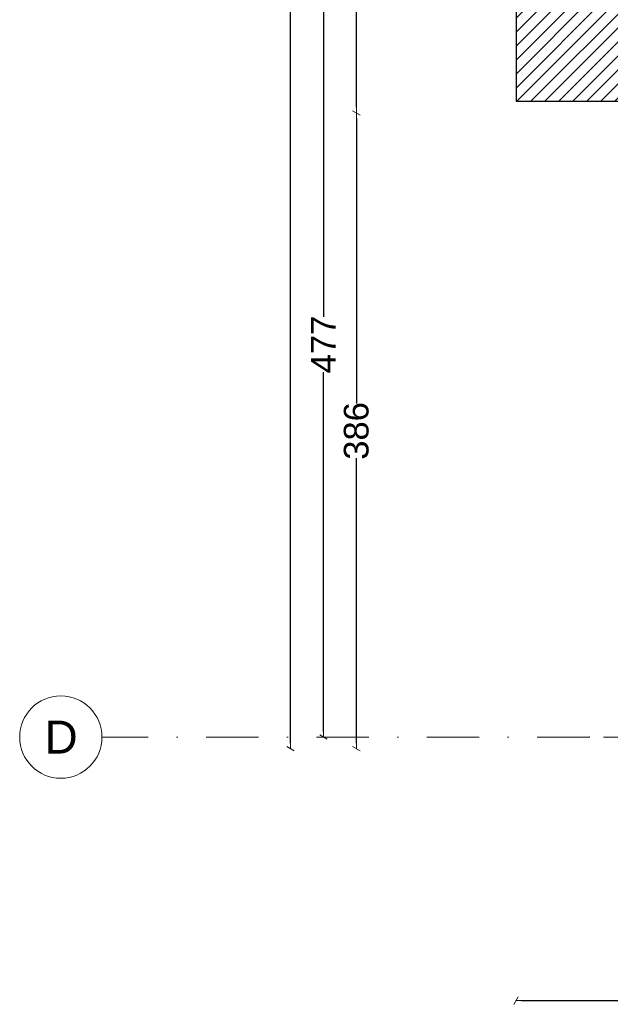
# Model space of a CAD drawing. Header units: millimetres. Extents: x 77315 to 1057463, y -108895 to -47643.
# Tile 1 of 62: x 77318 to 80907, y -106644 to -100667. Entities that reach past the tile are written whole.
import ezdxf

# ---------------------------------------------------------------- set-up
doc = ezdxf.new("R2010")
doc.units = ezdxf.units.MM
doc.header["$MEASUREMENT"] = 0
doc.linetypes.add('Dot & Dashed', pattern=[670.277762, 317.5, -176.388889, 0, -176.388874])
for name, color, linetype in [('DIM MALY', 7, 'Continuous'), ('Drawing & Figure', 7, 'Continuous'), ('Structural - Bearing', 7, 'Continuous'), ('Structural - Grid', 7, 'Continuous')]:
    doc.layers.add(name, color=color, linetype=linetype)
doc.styles.add('STYL_AUTOMATYCZNY_1', font='arial.ttf')
doc.styles.add('STYL_AUTOMATYCZNY_2', font='arial.ttf')
doc.dimstyles.new('STYL_AUTOMATYCZNY__1', dxfattribs={"dimtxt": 150, "dimasz": 34.231941, "dimexe": 0.18, "dimexo": 0.0625, "dimgap": 0, "dimtad": 1, "dimdec": 0, "dimlfac": 0.1, "dimzin": 0, "dimdsep": 46, "dimtxsty": 'STYL_AUTOMATYCZNY_2', "dimblk": 'ARROWHEAD_2', "dimblk1": 'ARROWHEAD_2', "dimblk2": 'ARROWHEAD_2', "dimcen": 0.09, "dimse1": 1, "dimse2": 1, "dimclrd": 7, "dimclre": 7, "dimclrt": 7, "dimadec": 0, "dimazin": 0, "dimtfac": 1, "dimtdec": 4, "dimtmove": 0, "dimatfit": 3, "dimfxl": 0, "dimtolj": 1, "dimtzin": 0, "dimarcsym": 0})
doc.dimstyles.new('STYL_AUTOMATYCZNY__2', dxfattribs={"dimtxt": 150, "dimasz": 34.231941, "dimexe": 0.18, "dimexo": 0.0625, "dimgap": 0, "dimtad": 1, "dimtih": 1, "dimtoh": 1, "dimdec": 0, "dimlfac": 0.1, "dimzin": 0, "dimdsep": 46, "dimtxsty": 'STYL_AUTOMATYCZNY_2', "dimblk": 'ARROWHEAD_2', "dimblk1": 'ARROWHEAD_2', "dimblk2": 'ARROWHEAD_2', "dimcen": 0.09, "dimse1": 1, "dimse2": 1, "dimclrd": 7, "dimclre": 7, "dimclrt": 7, "dimadec": 0, "dimazin": 0, "dimtfac": 1, "dimtdec": 4, "dimtmove": 0, "dimatfit": 3, "dimfxl": 0, "dimtolj": 1, "dimtzin": 0, "dimarcsym": 0})

# ---------------------------------------------------------------- blocks, each defined once
blk = doc.blocks.new('ARROWHEAD_2')
at = {"color": 0, "linetype": 'Continuous', "lineweight": 0}
for p, q in [((0, 0), (-1, 0)), ((-0.38, -0.66), (0.38, 0.66))]:
    blk.add_line(p, q, dxfattribs=at)
blk = doc.blocks.new('*D368')
at = {"layer": 'Defpoints', "color": 0}
for p in [(80333.6, -100826.1), (82414.1, -105062.3), (82414.1, -106621.5)]:
    blk.add_point(p, dxfattribs=at)
at = {"layer": 'DIM MALY', "color": 7, "lineweight": -2}
blk.add_line((80367.8, -106621.5), (82379.9, -106621.5), dxfattribs=at)
at = {"layer": 'DIM MALY', "color": 7, "lineweight": -2, "xscale": 34.23194115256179, "yscale": 34.23194115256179, "zscale": 34.23194115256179, "rotation": 180}
blk.add_blockref('ARROWHEAD_2', (80333.6, -106621.5), dxfattribs=at)
at = {"layer": 'DIM MALY', "color": 7, "lineweight": -2, "xscale": 34.23194115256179, "yscale": 34.23194115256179, "zscale": 34.23194115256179}
blk.add_blockref('ARROWHEAD_2', (82414.1, -106621.5), dxfattribs=at)
at = {"layer": 'DIM MALY', "color": 7, "insert": (81373.5, -106544.9), "char_height": 150, "attachment_point": 5, "style": 'STYL_AUTOMATYCZNY_2'}
blk.add_mtext('\\A1;208', dxfattribs=at)
blk = doc.blocks.new('*D379')
at = {"layer": 'Defpoints', "color": 0}
for p in [(79363.5, -97492.9), (79985, -97492.9), (79985, -101232.9)]:
    blk.add_point(p, dxfattribs=at)
at = {"layer": 'DIM MALY', "color": 7, "lineweight": -2}
for p, q in [((79363.5, -97527.1), (79363.5, -99197.9)), ((79363.5, -101198.6), (79363.5, -99528.6))]:
    blk.add_line(p, q, dxfattribs=at)
at = {"layer": 'DIM MALY', "color": 7, "lineweight": -2, "xscale": 34.23194115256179, "yscale": 34.23194115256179, "zscale": 34.23194115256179}
for p, rotation in [((79363.5, -97492.9), 90), ((79363.5, -101232.9), 270)]:
    blk.add_blockref('ARROWHEAD_2', p, dxfattribs=dict(at, rotation=rotation))
at = {"layer": 'DIM MALY', "color": 7, "insert": (79363.5, -99363.2), "char_height": 150, "attachment_point": 5, "rotation": 90, "style": 'STYL_AUTOMATYCZNY_2'}
blk.add_mtext('\\A1;374', dxfattribs=at)
blk = doc.blocks.new('*D381')
at = {"layer": 'Defpoints', "color": 0}
for p in [(79363.5, -101232.9), (79985, -101232.9), (80272.3, -105092.9)]:
    blk.add_point(p, dxfattribs=at)
at = {"layer": 'DIM MALY', "color": 7, "lineweight": -2}
for p, q in [((79363.5, -101267.1), (79363.5, -102997.6)), ((79363.5, -105058.6), (79363.5, -103328.8))]:
    blk.add_line(p, q, dxfattribs=at)
at = {"layer": 'DIM MALY', "color": 7, "lineweight": -2, "xscale": 34.23194115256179, "yscale": 34.23194115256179, "zscale": 34.23194115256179}
for p, rotation in [((79363.5, -101232.9), 90), ((79363.5, -105092.9), 270)]:
    blk.add_blockref('ARROWHEAD_2', p, dxfattribs=dict(at, rotation=rotation))
at = {"layer": 'DIM MALY', "color": 7, "insert": (79363.5, -103163.2), "char_height": 150, "attachment_point": 5, "rotation": 90, "style": 'STYL_AUTOMATYCZNY_2'}
blk.add_mtext('\\A1;386', dxfattribs=at)
blk = doc.blocks.new('*D382')
at = {"layer": 'Defpoints', "color": 0}
for p in [(79363.5, -97492.9), (79985, -97492.9), (79985, -101232.9)]:
    blk.add_point(p, dxfattribs=at)
at = {"layer": 'DIM MALY', "color": 7, "lineweight": -2}
for p, q in [((79363.5, -97527.1), (79363.5, -99197.9)), ((79363.5, -101198.6), (79363.5, -99528.6))]:
    blk.add_line(p, q, dxfattribs=at)
at = {"layer": 'DIM MALY', "color": 7, "lineweight": -2, "xscale": 34.23194115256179, "yscale": 34.23194115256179, "zscale": 34.23194115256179}
for p, rotation in [((79363.5, -97492.9), 90), ((79363.5, -101232.9), 270)]:
    blk.add_blockref('ARROWHEAD_2', p, dxfattribs=dict(at, rotation=rotation))
at = {"layer": 'DIM MALY', "color": 7, "insert": (79363.5, -99363.2), "char_height": 150, "attachment_point": 5, "rotation": 90, "style": 'STYL_AUTOMATYCZNY_2'}
blk.add_mtext('\\A1;374', dxfattribs=at)
blk = doc.blocks.new('*D387')
at = {"layer": 'Defpoints', "color": 0}
for p in [(77814.7, -100254.9), (77817.9, -105021.8), (79163.5, -105021.8)]:
    blk.add_point(p, dxfattribs=at)
at = {"layer": 'DIM MALY', "color": 7, "lineweight": -2}
for p, q in [((79163.5, -100289.2), (79163.5, -102470)), ((79163.5, -104987.6), (79163.5, -102807.5))]:
    blk.add_line(p, q, dxfattribs=at)
at = {"layer": 'DIM MALY', "color": 7, "lineweight": -2, "xscale": 34.23194115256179, "yscale": 34.23194115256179, "zscale": 34.23194115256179}
for p, rotation in [((79163.5, -100254.9), 90), ((79163.5, -105021.8), 270)]:
    blk.add_blockref('ARROWHEAD_2', p, dxfattribs=dict(at, rotation=rotation))
at = {"layer": 'DIM MALY', "color": 7, "insert": (79163.5, -102638.8), "char_height": 150, "attachment_point": 5, "rotation": 90, "style": 'STYL_AUTOMATYCZNY_2'}
blk.add_mtext('\\A1;477', dxfattribs=at)
blk = doc.blocks.new('*D466')
at = {"layer": 'Defpoints', "color": 0}
for p in [(79927.6, -93632.9), (78963.5, -105092.9), (79927.6, -105092.9)]:
    blk.add_point(p, dxfattribs=at)
at = {"layer": 'DIM MALY', "color": 7, "lineweight": -2}
for p, q in [((78963.5, -93667.1), (78963.5, -99146.1)), ((78963.5, -105058.6), (78963.5, -99579.8))]:
    blk.add_line(p, q, dxfattribs=at)
at = {"layer": 'DIM MALY', "color": 7, "lineweight": -2, "xscale": 34.23194115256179, "yscale": 34.23194115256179, "zscale": 34.23194115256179}
for p, rotation in [((78963.5, -93632.9), 90), ((78963.5, -105092.9), 270)]:
    blk.add_blockref('ARROWHEAD_2', p, dxfattribs=dict(at, rotation=rotation))
at = {"layer": 'DIM MALY', "color": 7, "insert": (78963.5, -99362.9), "char_height": 150, "attachment_point": 5, "rotation": 90, "style": 'STYL_AUTOMATYCZNY_2'}
blk.add_mtext('\\A1;1146', dxfattribs=at)

msp = doc.modelspace()

# ---------------------------------------------------------------- hatches: boundary and pattern name
at = {"layer": 'Drawing & Figure'}
h = msp.add_hatch(dxfattribs=at)
h.set_pattern_fill('Common_Brick_0002', color=256, style=0, pattern_type=2)
h.set_pattern_definition([(45, (0, 0), (-42.426407, 42.426407), [])])
h.paths.add_polyline_path([(80273.6, -100096.9), (80333.6, -100096.9), (80333.6, -101162.8), (82194.1, -101162.9), (82238.1, -101162.9), (82378.1, -101162.9), (82378.1, -101162.8), (86069.2, -101163), (86069.2, -101161.5), (86069.2, -101123), (86234.1, -101122.8), (86248, -100822.8), (86244.3, -100822.8), (86243.7, -100492.8), (80803.6, -100492.8), (80803.6, -99972.8), (80688.6, -99956.9), (80563.6, -99956.9), (80333.6, -99956.9), (80309.6, -99956.9), (80309.6, -99971.9, 0.436052), (80299.6, -99981.6), (80299.6, -100054, -0.371445), (80286.6, -100069.9), (80286.6, -100081.9), (80273.6, -100081.9)])

# ---------------------------------------------------------------- linework, layer by layer
at = {"layer": 'Structural - Bearing'}
for p in [(80333.6, -100096.9), (86069.2, -101163)]:
    msp.add_line(p, (80333.6, -101162.8), dxfattribs=at)
at = {"layer": 'Structural - Grid', "linetype": 'Dot & Dashed', "lineweight": 15}
for p, q in [((80780, -105021.8), (77817.9, -105021.8)), ((118724.5, -105021.8), (80780, -105021.8))]:
    msp.add_line(p, q, dxfattribs=at)
at = {"layer": 'Structural - Grid', "linetype": 'Continuous', "lineweight": 15}
msp.add_circle((77567.9, -105021.8), 250, dxfattribs=at)
at = {"layer": 'Structural - Grid', "linetype": 'Dot & Dashed', "lineweight": 15}
msp.add_point((80780, -105021.8), dxfattribs=at)
msp.add_point((80780, -105021.8), dxfattribs=at)

# ---------------------------------------------------------------- texts
at = {"layer": 'Structural - Grid', "lineweight": 15, "insert": (77468.8, -104921.8), "char_height": 200, "attachment_point": 1, "style": 'STYL_AUTOMATYCZNY_1'}
msp.add_mtext('\\A1;{\\pql;\\pt0;\\fArial|b0|i0|c238|p0;\\W1.000000;D}', dxfattribs=at)

# ---------------------------------------------------------------- dimensions: what is measured, and where the dimension line sits
at = {"layer": 'DIM MALY'}
for base, p1, p2, angle, picture, middle in [((78963.5, -105092.9), (79927.6, -93632.9), (79927.6, -105092.9), 270, '*D466', (78963.5, -99362.9)), ((79363.5, -97492.9), (79985, -101232.9), (79985, -97492.9), 90, '*D379', (79363.5, -99363.2)), ((79363.5, -97492.9), (79985, -101232.9), (79985, -97492.9), 90, '*D382', (79363.5, -99363.2)), ((79163.5, -105021.8), (77814.7, -100254.9), (77817.9, -105021.8), 270, '*D387', (79163.5, -102638.8)), ((79363.5, -101232.9), (80272.3, -105092.9), (79985, -101232.9), 90, '*D381', (79363.5, -103163.2))]:
    dim = msp.add_linear_dim(base=base, p1=p1, p2=p2, angle=angle, dimstyle='STYL_AUTOMATYCZNY__1', dxfattribs=at)
    dim.commit()
    dim.dimension.update_dxf_attribs({"geometry": picture, "text_midpoint": middle, "dimtype": 160, "text_rotation": 90})
dim = msp.add_linear_dim(base=(82414.1, -106621.5), p1=(80333.6, -100826.1), p2=(82414.1, -105062.3), dimstyle='STYL_AUTOMATYCZNY__2', dxfattribs=at)
dim.commit()
dim.dimension.update_dxf_attribs({"geometry": '*D368', "text_midpoint": (81373.5, -106621.5), "dimtype": 160})

doc.saveas('drawing.dxf')
